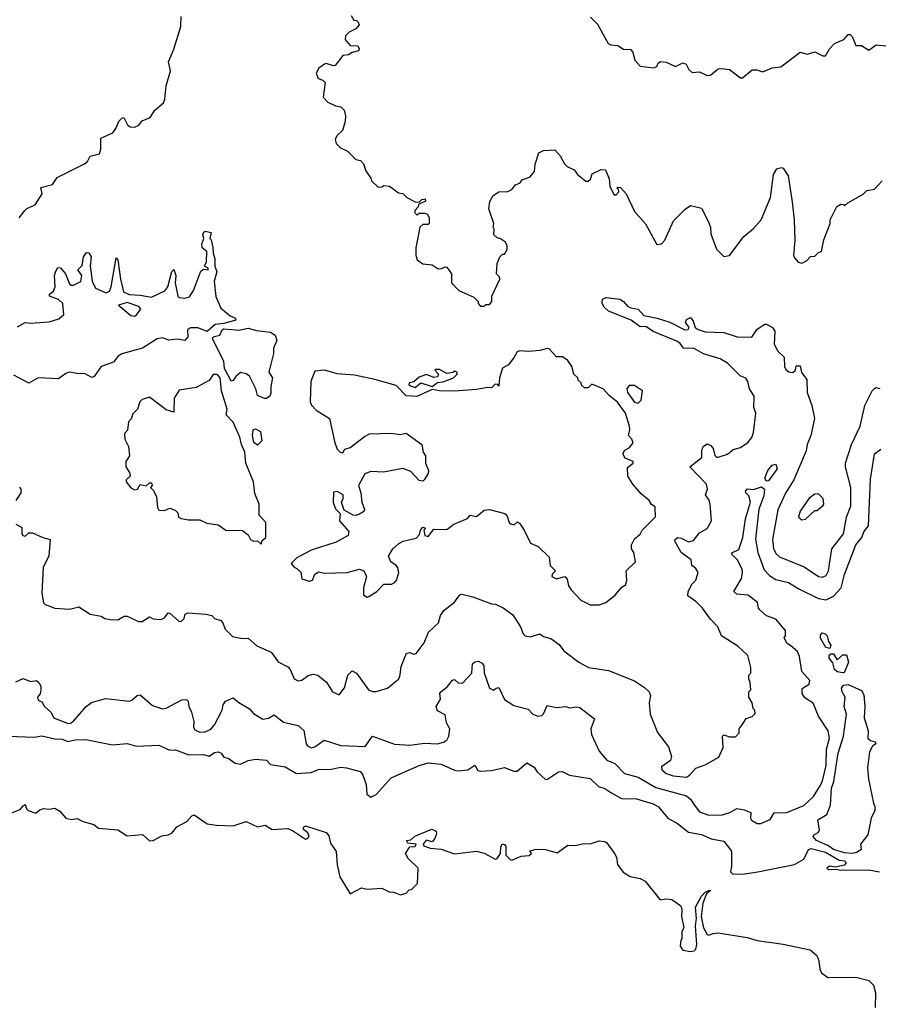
# Model space of a CAD drawing. Extents: x 2348354 to 2479840, y 460476 to 613653.
# Tile 212 of 256: x 2401476 to 2406096, y 557482 to 562782. Entities that reach past the tile are written whole.
import ezdxf

# ---------------------------------------------------------------- set-up
doc = ezdxf.new("R2010")
doc.units = 0

msp = doc.modelspace()

# ---------------------------------------------------------------- linework, layer by layer
at = {"layer": '0CON05XD'}
for points in [[(2401474.3, 561715.7), (2401503.9, 561756.1), (2401513.9, 561766.1), (2401560, 561785), (2401596.7, 561845), (2401590.7, 561879.3), (2401652.5, 561895), (2401677.7, 561932.3), (2401825, 562006.7), (2401840.7, 562019.3), (2401855, 562047.5), (2401905, 562060), (2401912.5, 562085), (2401912.5, 562145), (2401977, 562173), (2401994, 562196), (2402011.7, 562238.3), (2402025, 562252.5), (2402037.5, 562255), (2402056.4, 562216.4), (2402070, 562205), (2402095, 562203.3), (2402117.5, 562215), (2402135, 562237.5), (2402177.5, 562255), (2402203.3, 562295), (2402250, 562335), (2402256.7, 562355), (2402263.6, 562426.4), (2402287, 562507), (2402277.5, 562555), (2402306.4, 562623.6), (2402342.5, 562745), (2402345, 562800)], [(2403260, 562805), (2403275, 562780), (2403288.3, 562778.3), (2403298.3, 562768.3), (2403302.5, 562755), (2403285, 562732.5), (2403250, 562715), (2403230, 562695), (2403227.5, 562675), (2403254.1, 562644.1), (2403295, 562642), (2403302.9, 562625), (2403300, 562615), (2403265, 562606), (2403245, 562592.5), (2403215, 562590), (2403173.9, 562536.1), (2403165, 562533.8), (2403125, 562546.7), (2403116.4, 562543.6), (2403085, 562521.2), (2403070.8, 562495), (2403082.5, 562465), (2403107, 562457), (2403120, 562445), (2403110, 562365), (2403135, 562337.5), (2403175, 562318.8), (2403205, 562312.5), (2403222.5, 562295), (2403230, 562265), (2403227.5, 562235), (2403212.5, 562185), (2403183.6, 562156.4), (2403173, 562137), (2403180, 562115), (2403203, 562093), (2403240, 562075), (2403285, 562030), (2403310, 562025), (2403327, 562007), (2403338.3, 561968.3), (2403365, 561930), (2403370, 561915), (2403405, 561880), (2403427, 561883), (2403435, 561890), (2403467, 561887), (2403515, 561850), (2403537, 561847), (2403560, 561825), (2403605, 561802.5), (2403625, 561800), (2403640, 561815), (2403658.3, 561818.3), (2403660, 561805), (2403621.7, 561788.3), (2403620, 561775), (2403602.5, 561755), (2403603, 561743), (2403615, 561730), (2403625, 561740), (2403655, 561740), (2403670, 561735), (2403680, 561715), (2403680, 561685), (2403675, 561680), (2403645, 561680), (2403630, 561665), (2403607.5, 561555), (2403607.5, 561515), (2403615, 561490), (2403645, 561467.5), (2403695, 561462.5), (2403728.3, 561441.7), (2403747, 561443), (2403765, 561452.5), (2403775, 561450), (2403800, 561415), (2403800, 561365), (2403840, 561325), (2403919.3, 561289.3), (2403942.5, 561265), (2403942.5, 561255), (2403955, 561240), (2403975, 561240), (2403985, 561250), (2404005, 561250), (2404017.5, 561265), (2404017.5, 561295), (2404060, 561385), (2404058.3, 561398.3), (2404042.5, 561415), (2404045, 561470), (2404060, 561505), (2404075, 561520), (2404085, 561520), (2404100, 561545), (2404100, 561565), (2404090, 561585), (2404063.3, 561603.3), (2404045, 561607.5), (2404027.5, 561625), (2404030, 561655), (2404023.3, 561665), (2404027.5, 561685), (2404000, 561765), (2404006.7, 561803.3), (2404024, 561836), (2404053.6, 561856.4), (2404103, 561857), (2404125, 561867.5), (2404145, 561892.5), (2404170, 561905), (2404180, 561920), (2404223, 561937), (2404246.7, 561965), (2404250, 562005), (2404270, 562065), (2404295, 562077.5), (2404355, 562082.5), (2404385, 562050), (2404407, 562007), (2404421.7, 561991.7), (2404460, 561975), (2404478.3, 561948.3), (2404523, 561913), (2404535, 561912.5), (2404547, 561923), (2404557, 561953), (2404605, 561976.7), (2404627.5, 561975), (2404647.5, 561925), (2404652.5, 561885), (2404675, 561840), (2404685, 561840), (2404700, 561855), (2404698.3, 561868.3), (2404690, 561875), (2404695, 561880), (2404708.3, 561878.3), (2404740, 561845), (2404785, 561750), (2404843, 561683), (2404905, 561572.5), (2404930, 561575), (2404947.5, 561595), (2404995, 561700), (2405057, 561763), (2405085, 561782.5), (2405145, 561767.5), (2405182.5, 561695), (2405193, 561663), (2405195, 561630), (2405226.4, 561546.4), (2405265, 561507.5), (2405295, 561512.5), (2405372.5, 561615), (2405425, 561657.5), (2405466.2, 561705), (2405516.2, 561825), (2405531.7, 561948.3), (2405550.7, 561979.3), (2405575, 561987.5), (2405585, 561982.5), (2405611.7, 561941.7), (2405632.3, 561802.3), (2405643.3, 561705), (2405646.7, 561595), (2405640, 561515), (2405645, 561500), (2405665, 561477.5), (2405685, 561472.5), (2405710, 561485), (2405731.7, 561508.3), (2405755, 561510), (2405775, 561530), (2405790, 561535), (2405803, 561597), (2405837.5, 561685), (2405837.5, 561705), (2405873.6, 561776.4), (2405895, 561790), (2405908.3, 561788.3), (2405915, 561780), (2405933, 561797), (2406015, 561842.5), (2406035, 561862.5), (2406075, 561870), (2406117.5, 561915)], [(2404547.5, 562795), (2404585, 562757.5), (2404643.3, 562655), (2404657, 562647), (2404695, 562643.3), (2404725, 562623.8), (2404765, 562622.5), (2404776, 562605), (2404786.7, 562565), (2404815, 562532.5), (2404886.4, 562523.6), (2404905, 562530), (2404911.7, 562548.3), (2404925, 562556.7), (2404955, 562553.3), (2405005, 562530), (2405045, 562550), (2405063, 562543), (2405077.5, 562515), (2405095, 562497.5), (2405135, 562502.5), (2405175, 562482.5), (2405193, 562483), (2405235, 562517.5), (2405255, 562520), (2405295, 562513.3), (2405355, 562470), (2405365, 562470), (2405418.3, 562511.7), (2405443, 562513), (2405475, 562502.5), (2405525, 562523.3), (2405571.7, 562528.3), (2405675, 562607.5), (2405715, 562597.5), (2405755, 562610), (2405798.3, 562588.3), (2405811.7, 562588.3), (2405833.9, 562626.1), (2405860, 562655), (2405910, 562675), (2405935, 562702.5), (2405945, 562702.5), (2405955, 562692.5), (2405975, 562643.3), (2406005, 562642.5), (2406045, 562617.5), (2406085, 562647.5), (2406155, 562640)], [(2401465, 561128.8), (2401505, 561151.5), (2401535, 561148.1), (2401635, 561155.7), (2401687.7, 561172.3), (2401713.3, 561195), (2401708, 561255), (2401685, 561275.7), (2401637.5, 561295), (2401637.5, 561305), (2401658.1, 561321.9), (2401667.5, 561345), (2401664, 561405), (2401671.2, 561428.8), (2401682, 561448), (2401695, 561446.7), (2401723.3, 561415), (2401745, 561360), (2401753, 561353), (2401765, 561352.5), (2401805, 561373.3), (2401810, 561405), (2401790, 561435), (2401811.7, 561458.3), (2401818.8, 561505), (2401835, 561530), (2401847.7, 561527.7), (2401860, 561505), (2401856.2, 561455), (2401866.7, 561375), (2401885, 561337.5), (2401941.7, 561311.7), (2401958.8, 561321.2), (2401968, 561345), (2401995, 561500), (2402005, 561490), (2402019.2, 561385), (2402035, 561317.5), (2402065, 561303.8), (2402125, 561298.8), (2402185, 561288.6), (2402257.4, 561322.6), (2402274.2, 561345), (2402295, 561427.5), (2402305, 561437.5), (2402315.8, 561405), (2402312.5, 561365), (2402326.7, 561295), (2402335, 561286.7), (2402365, 561283.3), (2402389.5, 561290.5), (2402411.2, 561325), (2402451.7, 561428.3), (2402465, 561440), (2402490, 561435), (2402490, 561445), (2402470, 561455), (2402481.7, 561478.3), (2402482.5, 561535), (2402458.8, 561555), (2402455.7, 561575), (2402467.5, 561605), (2402461.2, 561625), (2402465, 561637.5), (2402475, 561643.3), (2402507, 561637), (2402500, 561605), (2402507, 561597), (2402516.4, 561556.4), (2402517.5, 561525), (2402526.7, 561495), (2402526.4, 561456.4), (2402536.2, 561425), (2402523.3, 561375), (2402532.1, 561292.1), (2402559.1, 561229.1), (2402608.8, 561188.8), (2402637.5, 561175), (2402640, 561165), (2402575, 561146.7), (2402528.3, 561141.7), (2402485, 561103.3), (2402435, 561124), (2402395, 561123.8), (2402380, 561115), (2402380.6, 561075), (2402365, 561055.8), (2402325, 561062.5), (2402277.9, 561057.9), (2402245, 561069.2), (2402215.9, 561064.1), (2402137.5, 561015), (2402025, 560983.3), (2402005, 560970), (2401980.5, 560939.5), (2401914.2, 560915.8), (2401877.7, 560862.3), (2401865, 560856.7), (2401825, 560878), (2401794.2, 560875.8), (2401745, 560884.4), (2401725, 560877.8), (2401685, 560850), (2401575, 560854), (2401525, 560826.7), (2401445, 560868)], [(2402095, 561186.2), (2402105, 561193.3), (2402128.8, 561225), (2402118.1, 561238.1), (2402055, 561260), (2402007.5, 561245), (2402075, 561189.2), (2402095, 561186.2)], [(2404129.7, 559579.7), (2404170.8, 559515), (2404185, 559477.5), (2404196.4, 559466.4), (2404225, 559460), (2404275, 559477.5), (2404295, 559462.5), (2404335, 559451.2), (2404379.7, 559419.7), (2404403.3, 559385), (2404485, 559323.8), (2404536.1, 559296.1), (2404645, 559280), (2404785, 559223.3), (2404838.3, 559188.3), (2404862.5, 559165), (2404870, 559145), (2404863.8, 559105), (2404868.8, 559045), (2404908.8, 558945), (2404967.7, 558867.7), (2404983, 558817), (2404977.5, 558795), (2404929.2, 558760.8), (2404931.4, 558745), (2404954.8, 558724.8), (2404992, 558712), (2405065, 558705.6), (2405081.2, 558715), (2405115, 558753.3), (2405165, 558771.2), (2405237.3, 558812.7), (2405261.2, 558865), (2405257.5, 558925), (2405265, 558932.5), (2405295, 558922.5), (2405327, 558923), (2405347, 558943), (2405347.5, 558965), (2405363.3, 558986.7), (2405385, 559020), (2405418.3, 559031.7), (2405433, 559047), (2405432.5, 559065), (2405422.5, 559075), (2405417.5, 559105), (2405400, 559135), (2405400, 559165), (2405410, 559175), (2405407.5, 559215), (2405400, 559235), (2405400, 559255), (2405410, 559265), (2405410, 559295), (2405395, 559360), (2405340.3, 559410.3), (2405253.3, 559465), (2405233.3, 559515), (2405193.3, 559555), (2405151.2, 559615), (2405115, 559651.2), (2405071.7, 559681.7), (2405073.8, 559705), (2405094, 559745), (2405114.2, 559765.8), (2405126.1, 559806.1), (2405115, 559827.5), (2405093.3, 559845), (2405090, 559875), (2405035, 559914.3), (2405001.5, 559975), (2405002.5, 559985), (2405015, 559994.3), (2405035, 559991.4), (2405075, 559972.5), (2405101.2, 559978.8), (2405135, 560020), (2405175.6, 560044.4), (2405198.6, 560085), (2405191.2, 560175), (2405185.9, 560195.9), (2405166.2, 560225), (2405177.5, 560255), (2405171.4, 560281.4), (2405082.5, 560375), (2405147.5, 560425), (2405146.2, 560465), (2405155, 560486.7), (2405175, 560498.8), (2405195, 560491.2), (2405208, 560475), (2405216.4, 560436.4), (2405225, 560427.5), (2405235, 560427.5), (2405285, 560444), (2405315, 560468.8), (2405355, 560480), (2405395, 560506.7), (2405415, 560533.3), (2405425, 560560), (2405438.1, 560665), (2405425.8, 560695), (2405428.8, 560755), (2405403.8, 560795), (2405393.8, 560835), (2405383, 560853), (2405352.5, 560865), (2405285, 560933.8), (2405245, 560957.1), (2405155, 560982.9), (2405105, 561012.5), (2405047.5, 561015), (2405029.7, 561039.7), (2405011.7, 561051.7), (2404885, 561104), (2404845, 561130), (2404815, 561128.8), (2404765.8, 561165.8), (2404645, 561213.8), (2404621.2, 561235), (2404611.2, 561255), (2404611.7, 561278.3), (2404632.5, 561287.5), (2404705, 561278.6), (2404725, 561265.8), (2404747.7, 561237.7), (2404765, 561230.5), (2404803.8, 561223.8), (2404835, 561189.2), (2404905.7, 561175.7), (2404975, 561154.2), (2405055, 561113.6), (2405073.3, 561115), (2405078.8, 561125), (2405058.1, 561155), (2405065, 561169.2), (2405085, 561178.8), (2405100.3, 561160.3), (2405110, 561125), (2405127.5, 561115), (2405165, 561102), (2405265, 561098.8), (2405336.1, 561076.1), (2405415, 561073.3), (2405444.3, 561115.7), (2405485, 561143.8), (2405495, 561143.8), (2405526.7, 561125), (2405538.8, 561105), (2405536.2, 561035), (2405555, 560997.5), (2405590, 560965), (2405592, 560915), (2405599.5, 560899.5), (2405615, 560886.7), (2405637, 560883), (2405650, 560895), (2405655, 560920), (2405675, 560920), (2405683, 560883), (2405712.5, 560845), (2405713.3, 560775), (2405738.8, 560705), (2405752.5, 560635), (2405733.8, 560545), (2405714.3, 560495.7), (2405708.3, 560461.7), (2405641.9, 560305), (2405596.2, 560233.8), (2405555, 560143.3), (2405527.5, 559985), (2405532.1, 559935), (2405546.7, 559906.7), (2405565, 559891.8), (2405697.3, 559837.3), (2405775, 559785.6), (2405795, 559781.1), (2405815, 559790), (2405827.9, 559815), (2405846.9, 559935), (2405909.5, 560015), (2405925.6, 560105), (2405947.7, 560165), (2405949.1, 560265), (2405919.4, 560375), (2405918.9, 560395), (2405952.9, 560495), (2405998.6, 560595), (2406023.8, 560705), (2406062.5, 560785), (2406075, 560797.5), (2406085, 560802.5), (2406105, 560797.5)], [(2402793, 560743), (2402755, 560760), (2402746.7, 560795), (2402712.7, 560862.7), (2402695, 560876.2), (2402665, 560882.5), (2402638.8, 560861.2), (2402625, 560840), (2402615, 560836.7), (2402578.8, 560905), (2402575.6, 560945), (2402514, 561065), (2402517.5, 561075), (2402553.3, 561085), (2402566.4, 561113.6), (2402575, 561117.5), (2402655, 561111.2), (2402705, 561122), (2402749.7, 561109.7), (2402825, 561100.8), (2402851.2, 561085), (2402860, 561055), (2402842.5, 561015), (2402841.2, 560985), (2402816.2, 560885), (2402836.2, 560855), (2402827.7, 560807.7), (2402828.3, 560771.7), (2402822.5, 560755), (2402805, 560743.3), (2402793, 560743)], [(2404595, 559632.5), (2404630, 559645), (2404680, 559685), (2404713.6, 559726.4), (2404738.3, 559741.7), (2404743.3, 559765), (2404740, 559815), (2404790, 559865), (2404780, 559915), (2404767.5, 559935), (2404767.5, 559955), (2404785, 559987.5), (2404815, 560012.5), (2404826.1, 560033.9), (2404897, 560107), (2404895, 560160), (2404875, 560172.5), (2404862.5, 560195), (2404820.7, 560230.7), (2404775, 560282.5), (2404748.8, 560325), (2404747.5, 560372.5), (2404777.5, 560395), (2404776.7, 560405), (2404735, 560422.5), (2404722.5, 560445), (2404732.5, 560465), (2404755, 560477.5), (2404777.5, 560505), (2404770, 560525), (2404752.5, 560545), (2404760, 560575), (2404758, 560595), (2404735.7, 560665), (2404693.6, 560723.6), (2404648.8, 560758.8), (2404615, 560796.2), (2404555, 560820), (2404535, 560800), (2404515, 560800), (2404500, 560815), (2404498.3, 560828.3), (2404481.7, 560841.7), (2404480, 560855), (2404457.5, 560875), (2404447.5, 560915), (2404425, 560947.5), (2404397, 560967), (2404365, 560967.5), (2404325, 561010), (2404315, 561013.3), (2404275, 561001.2), (2404215, 560996), (2404165, 560999.2), (2404153.8, 560995), (2404136.7, 560965), (2404105.9, 560924.1), (2404073.9, 560906.1), (2404057.5, 560855), (2404055, 560810), (2404048.3, 560818.3), (2404035, 560820), (2404015, 560800), (2403995, 560803.3), (2403935, 560791.4), (2403815, 560783.3), (2403735, 560784), (2403695, 560792.5), (2403613.6, 560753.6), (2403555, 560757.5), (2403502.5, 560812.5), (2403386.4, 560846.4), (2403278.3, 560868.3), (2403185, 560876.2), (2403116.1, 560896.1), (2403065, 560890), (2403043.3, 560835), (2403040, 560725), (2403047, 560707), (2403070.7, 560680.7), (2403142.5, 560635), (2403171.2, 560505), (2403185, 560470), (2403200, 560455), (2403215, 560450), (2403225, 560470), (2403255, 560480), (2403330.8, 560539.2), (2403357.7, 560552.3), (2403473.9, 560556.1), (2403525, 560548.8), (2403555, 560557.5), (2403640, 560495), (2403647.5, 560455), (2403660, 560435), (2403660, 560395), (2403676.7, 560355), (2403675, 560340), (2403652.5, 560305), (2403645, 560297.5), (2403625, 560302.5), (2403580.5, 560350.5), (2403537.3, 560367.3), (2403433, 560347), (2403365, 560350), (2403333, 560337), (2403300, 560275), (2403312.5, 560235), (2403317.5, 560185), (2403332.5, 560145), (2403327.5, 560135), (2403305, 560120), (2403285, 560113.8), (2403270, 560115), (2403221.7, 560141.7), (2403207.5, 560185), (2403217.5, 560205), (2403217.5, 560225), (2403185, 560242.5), (2403165, 560240), (2403163, 560183), (2403175, 560150), (2403200, 560125), (2403197.5, 560085), (2403246.6, 560026.6), (2403244.1, 560005.9), (2403180, 559970), (2403045, 559926.5), (2402966.7, 559885), (2402937.5, 559855), (2402952.5, 559835), (2402968.3, 559828.3), (2402988.3, 559808.3), (2402995, 559772.5), (2403035, 559760), (2403052.5, 559765), (2403065, 559797.5), (2403085, 559810), (2403115, 559803.3), (2403236.1, 559806.1), (2403305, 559824.2), (2403328.8, 559815), (2403342, 559785), (2403326.2, 559725), (2403327, 559687), (2403343.6, 559673.6), (2403355, 559676.7), (2403397.5, 559705), (2403435, 559743.3), (2403476.4, 559743.6), (2403495, 559752.5), (2403503.3, 559765), (2403516, 559805), (2403511.7, 559831.7), (2403502.5, 559845), (2403473.3, 559865), (2403461.2, 559895), (2403483.3, 559935), (2403516.4, 559963.6), (2403540, 559975), (2403608.8, 559991.2), (2403628.3, 560011.7), (2403632.5, 560035), (2403645, 560050), (2403660, 560045), (2403650, 560035), (2403656.4, 560006.4), (2403675, 560001.2), (2403705, 560040), (2403775, 560037.5), (2403813, 560067), (2403885, 560097.5), (2403900, 560115), (2403935, 560107.5), (2403975, 560142.5), (2404005, 560146.7), (2404087.5, 560125), (2404096.7, 560115), (2404110, 560075), (2404118.3, 560068.3), (2404137, 560063), (2404155, 560080), (2404165, 560072.5), (2404190, 560035), (2404224.1, 559964.1), (2404266.1, 559946.1), (2404325, 559890), (2404330, 559845), (2404360, 559815), (2404341.7, 559798.3), (2404340, 559785), (2404365, 559773.3), (2404410, 559785), (2404421.7, 559771.7), (2404430, 559735), (2404444.1, 559714.1), (2404495, 559657.5), (2404545, 559632.5), (2404595, 559632.5)], [(2403605, 560802.5), (2403635, 560827.5), (2403695, 560807.5), (2403725, 560830), (2403755, 560832.5), (2403810, 560855), (2403830, 560875), (2403830, 560885), (2403815, 560890), (2403807, 560883), (2403775, 560877.5), (2403735, 560900), (2403715, 560900), (2403710, 560895), (2403730, 560875), (2403725, 560860), (2403705, 560856.7), (2403665, 560872.5), (2403625, 560857.5), (2403597, 560833), (2403571.7, 560828.3), (2403570, 560815), (2403605, 560802.5)], [(2402775, 559960), (2402781.7, 559978.3), (2402800, 559995), (2402800, 560075), (2402764.5, 560115), (2402764.1, 560175), (2402742.3, 560232.3), (2402734.2, 560295), (2402692.4, 560395), (2402687.4, 560455), (2402669.6, 560495), (2402661.6, 560535), (2402625, 560616.7), (2402587.5, 560655), (2402592.5, 560685), (2402561.5, 560785), (2402555.3, 560855), (2402545, 560867.1), (2402535, 560873.3), (2402518.1, 560871.9), (2402495, 560840), (2402425, 560802.5), (2402335, 560787.5), (2402307.5, 560745), (2402305, 560670), (2402265, 560682.5), (2402175, 560750), (2402135, 560737.5), (2402122.5, 560725), (2402110, 560685), (2402085, 560660), (2402077, 560633), (2402061.7, 560618.3), (2402057, 560573), (2402040, 560555), (2402042.5, 560525), (2402062.5, 560485), (2402067.5, 560435), (2402047.5, 560405), (2402046.7, 560375), (2402066.7, 560345), (2402070, 560325), (2402050, 560305), (2402050, 560295), (2402075, 560262.5), (2402095, 560252.5), (2402110, 560255), (2402125, 560280), (2402157.5, 560272.5), (2402175, 560290), (2402185, 560290), (2402190, 560275), (2402180, 560265), (2402195, 560250), (2402212.5, 560215), (2402217, 560157), (2402225, 560142.5), (2402255, 560140), (2402285, 560152.5), (2402313, 560143), (2402327, 560127), (2402330, 560105), (2402345, 560097.5), (2402385, 560090), (2402445, 560090), (2402483, 560073), (2402545, 560063.3), (2402585, 560034), (2402675, 560032.5), (2402705, 560010), (2402717.5, 559985), (2402735, 559976.2), (2402756.7, 559976.7), (2402775, 559960)], [(2404805, 560717.5), (2404820, 560735), (2404827.5, 560785), (2404785, 560812.5), (2404755, 560812.5), (2404743.6, 560796.4), (2404746.7, 560775), (2404785, 560723.3), (2404805, 560717.5)], [(2402755, 560492.5), (2402736.7, 560506.7), (2402728.8, 560545), (2402733.3, 560575), (2402745, 560580), (2402772.5, 560565), (2402780, 560515), (2402755, 560492.5)], [(2401455, 559217.5), (2401495, 559236.7), (2401535, 559220), (2401566.1, 559226.1), (2401580, 559215), (2401590, 559195), (2401590, 559175), (2401587, 559153), (2401572.5, 559135), (2401575, 559120), (2401595, 559110), (2401610, 559085), (2401643.3, 559055), (2401660, 559025), (2401735, 558993.1), (2401750, 558995), (2401765, 559005.8), (2401833.7, 559086.3), (2401863, 559107), (2401937.9, 559127.9), (2402065.9, 559114.1), (2402080.5, 559119.5), (2402107.5, 559145), (2402125, 559148.8), (2402191.7, 559091.7), (2402245, 559073.3), (2402263.9, 559076.1), (2402348.3, 559121.7), (2402373.6, 559123.6), (2402382.5, 559115), (2402386, 559085), (2402400.8, 559055), (2402412.9, 559005), (2402410.8, 558975), (2402419.1, 558959.1), (2402445, 558946.9), (2402475, 558949.2), (2402505, 558963.8), (2402525, 558987.5), (2402565.8, 559065), (2402571.2, 559095), (2402583.3, 559115), (2402625, 559132.5), (2402655, 559106.7), (2402713, 559073), (2402735, 559047.5), (2402785, 559017.5), (2402815, 559023.3), (2402845, 559040), (2402895, 559000.8), (2402975, 558983.3), (2403005.7, 558955.7), (2403018, 558885), (2403025, 558874), (2403045, 558863.1), (2403065, 558867.5), (2403115, 558903.8), (2403205, 558875.6), (2403335, 558870.8), (2403375, 558926.2), (2403492.3, 558882.3), (2403575, 558877.5), (2403655, 558888.1), (2403725, 558884.4), (2403756.8, 558893.2), (2403773.8, 558905), (2403786.2, 558925), (2403790, 558965), (2403772.5, 558997.5), (2403765, 559040), (2403725, 559062.5), (2403716.7, 559085), (2403741.2, 559125), (2403737.5, 559155), (2403742.5, 559165), (2403777.7, 559192.3), (2403805, 559227.5), (2403815, 559230), (2403835, 559213.3), (2403858.3, 559211.7), (2403910, 559265), (2403913.3, 559315), (2403925, 559326.7), (2403945, 559328.6), (2403965, 559318.1), (2403973.1, 559305), (2403975.9, 559265.9), (2404003.6, 559183.6), (2404025, 559172.5), (2404040, 559185), (2404055, 559187.5), (2404085, 559122.5), (2404135, 559090), (2404211.7, 559071.7), (2404237.5, 559045), (2404265, 559033.3), (2404285, 559037.5), (2404293.9, 559046.1), (2404315, 559090), (2404365, 559080), (2404415, 559086.2), (2404435, 559077.5), (2404475, 559083.3), (2404489.5, 559079.5), (2404568.8, 559018.8), (2404549.2, 558965), (2404552.5, 558935), (2404593.8, 558845), (2404635, 558796.7), (2404678.8, 558778.8), (2404730, 558725), (2404805, 558704.6), (2404898.9, 558648.9), (2405064, 558605), (2405086.2, 558586.2), (2405105, 558556), (2405135, 558518.8), (2405185, 558500), (2405257.5, 558502.5), (2405296.7, 558515), (2405335, 558536.7), (2405375, 558530), (2405410, 558515), (2405408.8, 558485), (2405414.3, 558474.3), (2405445, 558456), (2405465, 558456.2), (2405515, 558477.5), (2405536.2, 558513.8), (2405604.2, 558515.8), (2405695, 558552), (2405748.1, 558601.9), (2405785, 558662.5), (2405796.7, 558685), (2405815, 558767.5), (2405818.2, 558855), (2405833.8, 558915), (2405826.4, 558955), (2405773.6, 559033.6), (2405745, 559104), (2405701.4, 559131.4), (2405685.8, 559155), (2405686.8, 559183.2), (2405724, 559205), (2405728.1, 559225), (2405684.2, 559274.2), (2405672.5, 559355), (2405661.1, 559381.1), (2405625, 559412), (2405606.7, 559425), (2405590, 559455), (2405597.5, 559465), (2405596.2, 559495), (2405545.7, 559555), (2405495, 559574.2), (2405458.8, 559605), (2405451.2, 559615), (2405446, 559645), (2405405, 559678), (2405394.2, 559684.2), (2405335, 559690.8), (2405318.8, 559705), (2405359.4, 559775), (2405366.4, 559805), (2405363.3, 559825), (2405336.2, 559876.2), (2405306, 559905), (2405311.2, 559915), (2405345, 559930), (2405366.8, 559995), (2405382.2, 560095), (2405408.9, 560185), (2405399.3, 560219.3), (2405382.9, 560235), (2405381.4, 560245), (2405393, 560257), (2405425, 560252.9), (2405467.1, 560267.1), (2405484.2, 560255), (2405480.8, 560219.2), (2405453.1, 560146.9), (2405435.6, 559985.6), (2405448.9, 559915), (2405481.6, 559821.6), (2405511.2, 559791.2), (2405545, 559769.2), (2405613, 559753), (2405665, 559720), (2405775, 559667.1), (2405815, 559660), (2405855, 559678.8), (2405895.6, 559725), (2405913.9, 559796.1), (2405976.2, 559955), (2406007.3, 559995), (2406018.7, 560025), (2406042.7, 560057.3), (2406055, 560310), (2406076.2, 560445), (2406109.3, 560470.7)], [(2405495, 560298), (2405485.8, 560315), (2405502.5, 560355), (2405525, 560384), (2405545, 560390), (2405552.9, 560365), (2405505, 560300), (2405495, 560298)], [(2401476.1, 560266.1), (2401482.5, 560255), (2401482.5, 560235), (2401456.4, 560193.6)], [(2405685, 560090), (2405705, 560093.3), (2405755, 560140), (2405765, 560140), (2405797.5, 560165), (2405802.5, 560175), (2405800, 560205), (2405775, 560230), (2405755, 560227.5), (2405725, 560206.2), (2405675, 560137.5), (2405667.5, 560105), (2405685, 560090)], [(2401455, 560067.5), (2401488.3, 560048.3), (2401487.5, 560015), (2401492.5, 560005), (2401505, 560002.5), (2401525, 560020), (2401545, 560020), (2401600, 559995), (2401640, 559985), (2401633.3, 559895), (2401603.3, 559835), (2401596, 559695), (2401604, 559644), (2401613.9, 559633.9), (2401665, 559614), (2401745, 559608.8), (2401795, 559622.5), (2401855, 559582.5), (2401915, 559572.5), (2401935, 559560), (2401963, 559553), (2402005, 559552.5), (2402038.3, 559571.7), (2402055, 559572.5), (2402115, 559542.5), (2402135, 559543.3), (2402175, 559567.5), (2402195, 559557.5), (2402236.4, 559553.6), (2402255, 559562.5), (2402275, 559590), (2402285, 559587.5), (2402335, 559543.8), (2402347.5, 559545), (2402360.7, 559559.3), (2402367.5, 559582.5), (2402380.7, 559589.3), (2402477, 559583), (2402510, 559575), (2402525, 559560), (2402557.7, 559547.7), (2402570, 559535), (2402581.7, 559501.7), (2402621.7, 559461.7), (2402675, 559450.8), (2402705, 559453.3), (2402752, 559412), (2402828.8, 559378.8), (2402867.5, 559325), (2402919.3, 559299.3), (2402932.5, 559285), (2402953.3, 559235), (2402974.1, 559224.1), (2402995, 559226.7), (2403027.7, 559252.3), (2403055, 559258.8), (2403080, 559255), (2403126.4, 559216.4), (2403160, 559165), (2403195, 559147.5), (2403223.9, 559186.1), (2403241.2, 559255), (2403265, 559276.7), (2403288.8, 559265), (2403353.3, 559175), (2403375, 559166.2), (2403395, 559166.2), (2403455.9, 559184.1), (2403515.6, 559234.4), (2403524.2, 559255.8), (2403528.8, 559301.2), (2403557, 559373), (2403575, 559376.7), (2403595, 559367.5), (2403609.3, 559370.7), (2403652.1, 559427.9), (2403676.7, 559485), (2403730, 559535), (2403741.2, 559575), (2403757.7, 559602.3), (2403815, 559646.7), (2403845, 559686.7), (2403855, 559690), (2403915, 559676.2), (2404015, 559637.5), (2404036.4, 559636.4), (2404077, 559617), (2404129.7, 559579.7)], [(2405835, 559397.5), (2405813.6, 559403.6), (2405785, 559452.5), (2405785, 559468.8), (2405795, 559481.1), (2405808.8, 559478.8), (2405820.5, 559465), (2405828.1, 559435), (2405841.5, 559415), (2405835, 559397.5)], [(2405905, 559266), (2405875, 559272.7), (2405861.2, 559285), (2405851.1, 559321.1), (2405831.8, 559345), (2405832, 559358), (2405840.9, 559369.1), (2405855, 559368.6), (2405875, 559336), (2405905, 559363.1), (2405925, 559363.8), (2405935.4, 559324.6), (2405913, 559267), (2405905, 559266)], [(2405955, 558294.4), (2405915, 558297.1), (2405855, 558316.2), (2405825, 558337.9), (2405762.9, 558365), (2405745.6, 558385), (2405750, 558395), (2405772.7, 558407.3), (2405780.7, 558419.3), (2405771.5, 558475), (2405820, 558505), (2405839.6, 558555), (2405843.8, 558645), (2405857.7, 558682.3), (2405880.4, 558835), (2405908.9, 558925), (2405926, 559045), (2405912.5, 559085), (2405918, 559135), (2405901.1, 559165), (2405898.9, 559185), (2405908.9, 559201.1), (2405935, 559204.4), (2406005, 559171.2), (2406017.8, 559147.8), (2406024.2, 559085), (2406020, 559025), (2406042, 558955), (2406040, 558915), (2406055, 558902), (2406080, 558895), (2406082.5, 558885), (2406065, 558871.2), (2406049.1, 558840.9), (2406038.8, 558755), (2406044, 558694), (2406070, 558565), (2406078.1, 558548.1), (2406076.7, 558525), (2406057.8, 558485), (2406040, 558395), (2406001.2, 558345), (2406003.3, 558315), (2405980, 558300), (2405955, 558294.4)], [(2401415, 558925.8), (2401555, 558920), (2401595, 558927.8), (2401665, 558911.1), (2401705, 558908.9), (2401735, 558897.5), (2401775, 558906.9), (2401832.7, 558907.3), (2401975, 558878.8), (2402055, 558886.7), (2402105, 558871.2), (2402225, 558878), (2402285, 558850), (2402315, 558852), (2402386.1, 558826.1), (2402465, 558827.5), (2402495, 558818.8), (2402525, 558838), (2402545, 558842), (2402560, 558835), (2402575, 558813.3), (2402597.7, 558807.7), (2402635, 558781.2), (2402665, 558774.2), (2402705, 558794), (2402745, 558802), (2402805, 558796.7), (2402825, 558772.5), (2402905, 558761.2), (2402965, 558724.2), (2403045, 558730), (2403087.7, 558747.7), (2403143.9, 558746.1), (2403205, 558758.8), (2403235, 558756.2), (2403307.5, 558735), (2403321.2, 558721.2), (2403340.8, 558665), (2403344.2, 558614.2), (2403365, 558596.7), (2403395, 558612), (2403475, 558701.2), (2403625, 558767.5), (2403675, 558783.1), (2403745, 558775.8), (2403815, 558742.5), (2403835, 558739.2), (2403887.5, 558745), (2403925, 558770), (2403940.7, 558740.7), (2403955, 558736.7), (2404015, 558741.2), (2404085, 558757.5), (2404135, 558736.7), (2404153, 558737), (2404205, 558782.5), (2404245, 558758.8), (2404258.8, 558735), (2404305, 558693.3), (2404316.1, 558693.9), (2404375, 558733.8), (2404395, 558736.2), (2404435, 558716.2), (2404545, 558698), (2404591.2, 558655), (2404625, 558644.2), (2404657.5, 558622.5)], [(2404657.5, 558622.5), (2404715, 558590), (2404795, 558588), (2404885, 558562), (2404914, 558545), (2404964.4, 558484.4), (2405015, 558455.8), (2405075, 558408.6), (2405145, 558396.2), (2405196.4, 558373.6), (2405265, 558361.2), (2405307, 558307), (2405306.5, 558225), (2405300.8, 558195), (2405312.5, 558185), (2405365, 558183.3), (2405448.8, 558195), (2405645.8, 558235), (2405695, 558263.8), (2405720.8, 558315), (2405735, 558321.1), (2405811.7, 558301.7), (2405885, 558258.5), (2405915, 558254), (2405924, 558245), (2405915, 558230.8), (2405865, 558221.2), (2405835, 558225.5), (2405818.8, 558215), (2405828.3, 558208.3), (2405869.2, 558209.2), (2405895.4, 558204.6), (2406045.5, 558205.5), (2406102.5, 558195)], [(2401433.6, 558513.6), (2401479.5, 558530.5), (2401495, 558550), (2401505, 558557.5), (2401512.5, 558535), (2401522.5, 558525), (2401557, 558513), (2401565, 558512.5), (2401585, 558530), (2401603.6, 558536.4), (2401635, 558532.5), (2401665, 558537.5), (2401691.7, 558521.7), (2401725, 558483.8), (2401755, 558477.5), (2401785, 558482.5), (2401816.1, 558466.1), (2401875, 558450), (2401900.7, 558430.7), (2402005, 558421.2), (2402055, 558388.8), (2402137, 558397), (2402175, 558363.3), (2402195, 558363.8), (2402240.5, 558389.5), (2402275, 558394), (2402295, 558403.8), (2402321.8, 558438.2), (2402375, 558465.7), (2402403.1, 558496.9), (2402415, 558501.9), (2402484.7, 558454.7), (2402535, 558446.7), (2402625, 558442.5), (2402695, 558465.8), (2402755, 558437.5), (2402796.7, 558446.7), (2402835, 558422.9), (2402918.7, 558428.7), (2402945, 558418), (2403015, 558371.2), (2403025.8, 558374.2), (2403033.3, 558385), (2403026, 558406), (2403004, 558424), (2403003.8, 558436.2), (2403015, 558442.5), (2403125, 558408), (2403139.2, 558389.2), (2403149.3, 558349.3), (2403178.8, 558305), (2403183.9, 558233.9), (2403198.3, 558168.3), (2403255, 558077.5), (2403315, 558110), (2403345, 558102.5), (2403425, 558107.5), (2403465, 558087.5), (2403487, 558087), (2403525, 558072.5), (2403555, 558080), (2403571.7, 558098.3), (2403585, 558100), (2403617, 558133), (2403620, 558215), (2403567, 558267), (2403552.5, 558295), (2403575, 558330), (2403605, 558332.5), (2403610, 558345), (2403565, 558350), (2403557.5, 558365), (2403581.7, 558368.3), (2403602.5, 558387.5), (2403693.9, 558426.1), (2403717.5, 558415), (2403719.3, 558400.7), (2403710, 558375), (2403695, 558357.5), (2403663.9, 558366.1), (2403647.5, 558345), (2403650, 558335), (2403685, 558322.5), (2403745, 558316.7), (2403815, 558292.5), (2403935, 558306.7), (2403975, 558296.7), (2404035, 558263.3), (2404045, 558266.7), (2404063.8, 558295), (2404065, 558330), (2404075, 558345.8), (2404085, 558343.3), (2404091.2, 558331.2), (2404092, 558285), (2404115, 558261.2), (2404125, 558258.8), (2404175, 558280), (2404217, 558283), (2404230, 558295), (2404221.7, 558308.3), (2404255, 558316.7), (2404305, 558316.2), (2404368.3, 558298.3), (2404425, 558338.8), (2404465, 558336.7), (2404511.7, 558348.3), (2404545, 558346.7), (2404595, 558362.5), (2404625, 558358.8), (2404635, 558351.2), (2404677.5, 558295), (2404687.5, 558275), (2404693.8, 558235), (2404723.6, 558193.6), (2404761.2, 558171.2), (2404815, 558158.8), (2404842.5, 558145), (2404922.5, 558045), (2404955, 558050), (2404985, 558046.7), (2405033, 558013), (2405040, 557995), (2405037.5, 557955), (2405050, 557895), (2405040, 557875), (2405040, 557835), (2405033, 557827), (2405030, 557795), (2405043.8, 557773.8), (2405085, 557766.7), (2405105, 557770), (2405115, 557780), (2405120.5, 557805), (2405112.2, 557905), (2405118.1, 557945), (2405113.5, 558005), (2405145, 558064.2), (2405165, 558085.5), (2405187.7, 558097.7), (2405192.5, 558095), (2405172.3, 558077.7), (2405152.3, 558027.7), (2405143.3, 557955), (2405155.5, 557895), (2405175, 557857.5), (2405185, 557854.3), (2405205.9, 557864.1), (2405235, 557866.8), (2405391.2, 557841.2), (2405445, 557826.5), (2405585, 557806.5), (2405730, 557775), (2405765.8, 557745), (2405776.6, 557716.6), (2405781.4, 557671.4), (2405791.2, 557651.2), (2405825, 557627.5), (2405975, 557628.8), (2406045, 557610), (2406071.2, 557585), (2406081.2, 557545), (2406080, 557465)]]:
    msp.add_lwpolyline(points, dxfattribs=at)

doc.saveas('drawing.dxf')
